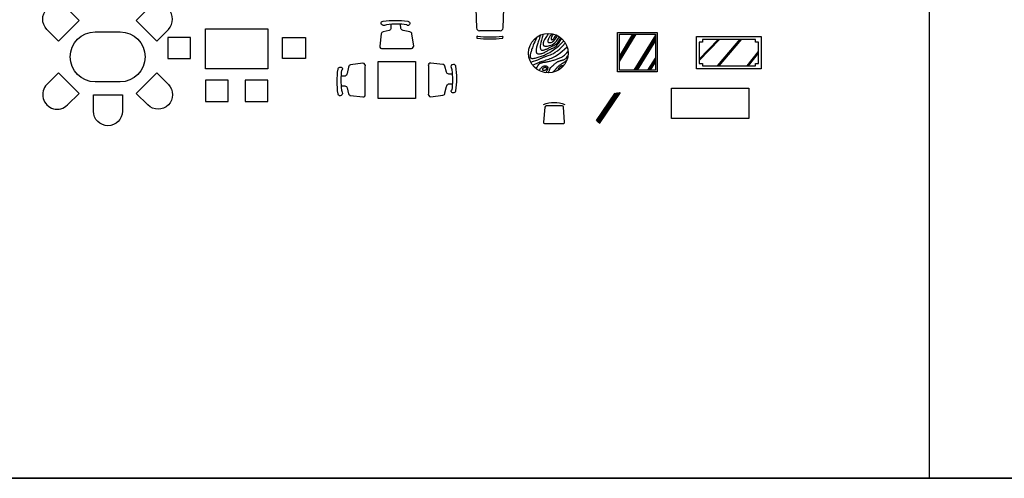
# Model space of a CAD drawing. Header units: inches. Extents: x 100794 to 106273, y 288 to 2276.
# Tile 98 of 149: x 103684 to 104392, y 288 to 617. Entities that reach past the tile are written whole.
import ezdxf

# ---------------------------------------------------------------- set-up
doc = ezdxf.new("R2010")
doc.units = ezdxf.units.IN
doc.header["$MEASUREMENT"] = 0
doc.layers.get('0').update_dxf_attribs({"linetype": 'CONTINUOUS'})
doc.layers.add('2', color=3, linetype='CONTINUOUS')
doc.layers.add('2D', color=7, linetype='CONTINUOUS')

# ---------------------------------------------------------------- blocks, each defined once
blk = doc.blocks.new('CY')
at = {"layer": '2'}
for p, q in [((0, -164), (0, 164)), ((336, 201), (46, 209)), ((380, 156), (380, -156)), ((482, 197), (470, 198)), ((46, -209), (336, -201)), ((470, -198), (482, -197))]:
    blk.add_line(p, q, dxfattribs=at)
for centre, radius, start, end in [((45, 164), 45, 88.4926, 180), ((335, 156), 45, 0, 88.4926), ((470, 189), 9, 88.4926, 185.4886), ((-1493, 0), 1963, 354.5114, 5.4886), ((482, 188), 9, 5.5748, 88.4926), ((-1448, 0), 1948, 354.4252, 5.5748), ((45, -164), 45, 180, 271.5074), ((335, -156), 45, 271.5074, 0), ((470, -189), 9, 174.5114, 271.5074), ((482, -188), 9, 271.5074, 354.4252)]:
    blk.add_arc(centre, radius, start, end, dxfattribs=at)

msp = doc.modelspace()

# ---------------------------------------------------------------- linework, layer by layer
for p, q in [((104338.16039, 2275.68468), (104338.16039, 287.5562)), ((101017.46248, 287.5562), (106272.66502, 287.5562))]:
    msp.add_line(p, q)
msp.add_lwpolyline([(101017.46248, 2275.68468), (106272.66502, 2275.68468), (106272.66502, 287.5562), (101017.46248, 287.5562)], close=True)
at = {"layer": '2D'}
for p, q in [((104115.46683, 591.00602), (104125.19046, 607.04856)), ((104115.46739, 587.42417), (104127.36203, 607.04856)), ((104115.46739, 587.936), (104127.05181, 607.04856)), ((104115.46739, 588.44782), (104126.74158, 607.04856)), ((104115.46739, 588.95964), (104126.43136, 607.04856)), ((104115.46739, 589.47147), (104126.12113, 607.04856)), ((104115.46739, 589.98329), (104125.81091, 607.04856)), ((104115.46739, 590.49512), (104125.50068, 607.04856)), ((104141.32103, 606.32299), (104125.76322, 581.18745)), ((104141.31942, 605.9027), (104126.02174, 581.18745)), ((104141.31942, 605.48503), (104126.28026, 581.18745)), ((104141.31942, 605.06736), (104126.53878, 581.18745)), ((104141.31942, 604.64969), (104126.7973, 581.18745)), ((104141.31942, 604.23202), (104127.05582, 581.18745)), ((104141.31942, 603.81435), (104127.31434, 581.18745)), ((104141.31942, 603.39668), (104127.57286, 581.18745)), ((104141.31942, 602.97901), (104127.83138, 581.18745)), ((104141.31942, 602.56134), (104128.0899, 581.18745)), ((104172.88563, 588.06503), (104187.49998, 603.28062)), ((104172.88563, 588.33418), (104187.24146, 603.28062)), ((104172.88563, 588.60334), (104186.98294, 603.28062)), ((104172.88563, 588.87249), (104186.72442, 603.28062)), ((104172.88563, 589.14165), (104186.4659, 603.28062)), ((104185.96372, 584.15413), (104202.26004, 603.30536)), ((104186.22224, 584.15413), (104202.51856, 603.30536)), ((104186.48076, 584.15413), (104202.77708, 603.30536)), ((104186.73928, 584.15413), (104203.0356, 603.30536)), ((104186.9978, 584.15413), (104203.29412, 603.30536)), ((104187.25632, 584.15413), (104203.55265, 603.30536)), ((104135.88645, 581.18745), (104141.32103, 589.86773)), ((104136.14498, 581.18745), (104141.31942, 589.45224)), ((104136.4035, 581.18745), (104141.31942, 589.03932)), ((104136.66202, 581.18745), (104141.31942, 588.6264)), ((104136.92054, 581.18745), (104141.31942, 588.21348)), ((104137.17906, 581.18745), (104141.31942, 587.80057)), ((104207.28899, 584.15413), (104215.3735, 594.58869)), ((104207.54751, 584.15413), (104215.39471, 594.28241)), ((104207.80603, 584.15413), (104215.39471, 593.94874)), ((104208.06455, 584.15413), (104215.39471, 593.61507)), ((104208.32307, 584.15413), (104215.39471, 593.2814)), ((104137.43758, 581.18745), (104141.31942, 587.38765)), ((104137.6961, 581.18745), (104141.31942, 586.97473)), ((104098.9947, 544.83132), (104112.20953, 564.38237)), ((104099.16989, 544.5168), (104112.65196, 564.46322)), ((104099.39166, 544.27118), (104113.09873, 564.55049)), ((104099.61691, 544.03073), (104113.54165, 564.63207)), ((104099.84563, 543.79539), (104113.98085, 564.70815)), ((104100.07775, 543.56511), (104114.41644, 564.77888)), ((104100.31326, 543.33982), (104114.84852, 564.84442)), ((104100.55211, 543.11948), (104115.27719, 564.90491)), ((104100.79428, 542.90406), (104115.70255, 564.96051)), ((104101.03975, 542.69351), (104116.12468, 565.01133))]:
    msp.add_line(p, q, dxfattribs=at)
for points in [[(103726.78838, 616.81286), (103712.06658, 602.0985), (103703.71037, 610.45893, -1), (103718.43217, 625.17329)], [(103767.95647, 616.81286), (103782.67826, 602.0985), (103791.03447, 610.45893, 1), (103776.31267, 625.17329)], [(103945.44922, 616.33813, -0.06689741), (103963.19417, 616.33813, -0.686761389), (103963.91551, 613.30697, -0.478407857), (103962.47283, 613.74, 0.080167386), (103948.04604, 613.74, 0.0658968), (103946.60336, 613.30697, -0.50201235), (103944.00654, 614.75038, -0.465011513)], [(103747.37242, 608.58353), (103756.34882, 608.58353, -1), (103756.34882, 572.68713), (103738.39602, 572.68713, -1), (103738.39602, 608.58686)], [(103913.05265, 564.14346, -0.06689741), (103913.05265, 581.88841, -0.686761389), (103916.0838, 582.60975, -0.478407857), (103915.65078, 581.16707, 0.080167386), (103915.65078, 566.74029, 0.0658968), (103916.0838, 565.29761, -0.50201235), (103914.6404, 562.70078, -0.465011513)], [(103997.64388, 583.94156, -0.06689741), (103997.64388, 566.19661, -0.686761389), (103994.61273, 565.47527, -0.478407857), (103995.04575, 566.91795, 0.080167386), (103995.04575, 581.34474, 0.0658968), (103994.61273, 582.78742, -0.50201235), (103996.05614, 585.38424, -0.465011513)], [(103726.78838, 564.45781), (103712.06658, 579.17216), (103703.71037, 570.81173, 1), (103718.43217, 556.09737)], [(103767.95647, 564.45781), (103782.67826, 579.17216), (103791.03447, 570.81173, -1), (103776.31267, 556.09737)], [(103737.22098, 563.33486), (103758.03548, 563.33486), (103758.03548, 551.51441, -1), (103737.22098, 551.51441)], [(104075.97303, 543.6682), (104075.19444, 554.49982, 0.393348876), (104074.26754, 555.36249), (104062.79112, 555.36249, 0.388669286), (104061.86543, 554.51486), (104060.90984, 543.68324, 0.44022772), (104061.83554, 542.67228), (104075.04613, 542.67228, 0.435390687)]]:
    msp.add_lwpolyline(points, format="xyb", close=True, dxfattribs=at)
for points in [[(103817.72305, 582.0115), (103817.72305, 610.73598), (103862.60505, 610.73598), (103862.60505, 582.0115)], [(103790.70448, 604.61844), (103790.70448, 589.44714), (103807.0773, 589.44714), (103807.0773, 604.61844)], [(103889.62361, 604.61844), (103889.62361, 589.44714), (103873.25079, 589.44714), (103873.25079, 604.61844)], [(104114.17478, 579.88275), (104114.17478, 608.31998), (104142.61202, 608.31998), (104142.61202, 579.88275)], [(104115.46739, 581.17535), (104115.46739, 607.02738), (104141.31942, 607.02738), (104141.31942, 581.17535)], [(104170.90871, 582.0863), (104170.90871, 605.35313), (104217.44236, 605.35313), (104217.44236, 582.0863)], [(104215.39471, 601.23047), (104213.20207, 601.23047), (104213.20207, 603.28062), (104175.14901, 603.28062), (104175.14901, 601.23047), (104172.88563, 601.23047), (104172.88563, 586.03108), (104175.14901, 586.03108), (104175.14901, 584.12232), (104213.20207, 584.12232), (104213.20207, 586.03108), (104215.39471, 586.03108)], [(103941.97343, 560.66768), (103941.97343, 587.41735), (103968.7231, 587.41735), (103968.7231, 560.66768)], [(104060.67076, 582.62301), (104060.75813, 582.73235), (104060.85356, 582.82791), (104060.9568, 582.91046), (104061.06759, 582.9808), (104061.18565, 583.0397), (104061.31075, 583.08793), (104061.4426, 583.12629), (104061.58096, 583.15554), (104061.7252, 583.1763), (104061.87321, 583.18848), (104062.02251, 583.19181), (104062.17065, 583.18605), (104062.31515, 583.17092), (104062.45353, 583.14618), (104062.58333, 583.11155), (104062.70207, 583.06678), (104062.80762, 583.01183), (104062.89927, 582.94752), (104062.9766, 582.87488), (104063.03923, 582.79497), (104063.08677, 582.70881), (104063.11884, 582.61746), (104063.13503, 582.52194), (104063.13497, 582.42331), (104063.11862, 582.3225), (104063.08745, 582.22014), (104063.04326, 582.11674), (104062.98789, 582.01281), (104062.92316, 581.90889), (104062.85088, 581.80549), (104062.77287, 581.70312), (104062.69097, 581.60232), (104062.60646, 581.5037), (104062.51857, 581.40834), (104062.426, 581.3174), (104062.32744, 581.23204), (104062.2216, 581.15345), (104062.10717, 581.08279), (104061.98286, 581.02123), (104061.84736, 580.96994), (104061.70027, 580.92983), (104061.54471, 580.90077), (104061.38474, 580.88237), (104061.22437, 580.87425), (104061.06765, 580.876), (104060.9186, 580.88725), (104060.78126, 580.9076), (104060.65966, 580.93665), (104060.55696, 580.97421), (104060.47287, 581.02073), (104060.4062, 581.07687), (104060.3558, 581.14329), (104060.32048, 581.22062), (104060.29908, 581.30953), (104060.29043, 581.41066), (104060.29336, 581.52466), (104060.30684, 581.65149), (104060.33047, 581.78832), (104060.36399, 581.93166), (104060.40713, 582.07799), (104060.45964, 582.2238), (104060.52126, 582.36558), (104060.59172, 582.49982)], [(103834.02424, 558.63876), (103834.02424, 573.81006), (103817.65142, 573.81006), (103817.65142, 558.63876)], [(103862.67668, 558.63876), (103862.67668, 573.81006), (103846.30385, 573.81006), (103846.30385, 558.63876)], [(104152.88392, 546.2439), (104152.88392, 568.21813), (104208.46579, 568.21813), (104208.46579, 546.2439)]]:
    msp.add_lwpolyline(points, close=True, dxfattribs=at)
for points in [[(103951.07567, 613.88434), (103951.07567, 611.43054, -0.333198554), (103949.77725, 609.69845), (103945.44922, 608.68807, 0.314212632), (103944.15081, 607.24466), (103943.14093, 598.43987, 0.530897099), (103945.16068, 596.70778), (103964.92538, 596.70778, 0.440051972), (103967.5222, 598.43987), (103966.22379, 607.24466, 0.357295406), (103964.63685, 608.68807), (103960.02027, 609.69845, -0.223869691), (103958.14479, 611.14186), (103958.00052, 614.31736)], [(103915.50644, 569.76991), (103917.96024, 569.76991, -0.333198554), (103919.69233, 568.4715), (103920.70271, 564.14346, 0.314212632), (103922.14612, 562.84505), (103930.95091, 561.83518, 0.530897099), (103932.683, 563.85493), (103932.683, 583.61963, 0.440051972), (103930.95091, 586.21645), (103922.14612, 584.91804, 0.357295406), (103920.70271, 583.33109), (103919.69233, 578.71452, -0.223869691), (103918.24892, 576.83904), (103915.07342, 576.69477)], [(103995.19009, 578.31511), (103992.7363, 578.31511, -0.333198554), (103991.00421, 579.61352), (103989.99382, 583.94156, 0.314212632), (103988.55041, 585.23997), (103979.74562, 586.24985, 0.530897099), (103978.01353, 584.2301), (103978.01353, 564.4654, 0.440051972), (103979.74562, 561.86857), (103988.55041, 563.16698, 0.357295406), (103989.99382, 564.75393), (103991.00421, 569.3705, -0.223869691), (103992.44762, 571.24599), (103995.62311, 571.39025)], [(104060.87057, 556.5385, -0.189386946), (104076.05945, 556.5385, -0.520537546)]]:
    msp.add_lwpolyline(points, format="xyb", dxfattribs=at)
for points in [[(104056.05314, 604.87843), (104055.20998, 603.10772), (104054.5151, 601.57142), (104053.94821, 600.24184), (104053.48904, 599.0913), (104053.11727, 598.09208), (104052.81263, 597.21651), (104052.55481, 596.43689), (104052.32353, 595.72552), (104052.10272, 595.0591), (104051.89323, 594.43181), (104051.70013, 593.84222), (104051.52849, 593.28891), (104051.38339, 592.77044), (104051.2699, 592.28538), (104051.19308, 591.83231), (104051.15803, 591.40979), (104051.16974, 591.0175), (104051.23295, 590.65953), (104051.35237, 590.34109), (104051.53265, 590.06737), (104051.7785, 589.84357), (104052.09459, 589.6749), (104052.48561, 589.56656), (104052.95623, 589.52374), (104053.50807, 589.54916), (104054.13041, 589.63555), (104054.80946, 589.77317), (104055.53144, 589.95226), (104056.28256, 590.16308), (104057.04903, 590.39587), (104057.81705, 590.64087), (104058.57285, 590.88835), (104059.30803, 591.13276), (104060.0358, 591.38535), (104060.77476, 591.66161), (104061.5435, 591.97699), (104062.36063, 592.34699), (104063.24475, 592.78706), (104064.21447, 593.31268), (104065.28837, 593.93932), (104066.47643, 594.6781), (104067.75397, 595.5227), (104069.08771, 596.46248), (104070.44434, 597.48676), (104071.79057, 598.5849), (104073.09309, 599.74621), (104074.3186, 600.96006), (104075.43381, 602.21576)], [(104058.58395, 606.40946), (104058.26124, 605.27856), (104057.94405, 604.22697), (104057.6348, 603.24663), (104057.33589, 602.32948), (104057.04973, 601.46745), (104056.77872, 600.65249), (104056.52528, 599.87653), (104056.2918, 599.13151), (104056.08082, 598.4115), (104055.8954, 597.71905), (104055.73873, 597.05885), (104055.614, 596.43557), (104055.52439, 595.85389), (104055.47308, 595.3185), (104055.46327, 594.83407), (104055.49814, 594.40529), (104055.58014, 594.03549), (104055.7087, 593.72263), (104055.88252, 593.46334), (104056.10032, 593.25424), (104056.36078, 593.09194), (104056.66261, 592.97307), (104057.0045, 592.89423), (104057.38515, 592.85207), (104057.80257, 592.84372), (104058.25199, 592.86854), (104058.72795, 592.92637), (104059.22498, 593.0171), (104059.73762, 593.14059), (104060.2604, 593.29671), (104060.78787, 593.48534), (104061.31456, 593.70634), (104061.83557, 593.95817), (104062.34825, 594.23367), (104062.85053, 594.52425), (104063.34032, 594.82133), (104063.81554, 595.11633), (104064.27411, 595.40067), (104064.71395, 595.66576), (104065.13297, 595.90303), (104065.5307, 596.10684), (104065.91301, 596.28328), (104066.28739, 596.44139), (104066.66131, 596.5902), (104067.04226, 596.73875), (104067.43771, 596.89607), (104067.85514, 597.07121), (104068.30203, 597.2732), (104068.78574, 597.51707), (104069.31309, 597.84187), (104069.89078, 598.29266), (104070.52551, 598.91448), (104071.22398, 599.75238), (104071.99288, 600.85141), (104072.83892, 602.25662), (104073.7688, 604.01306)], [(104060.64856, 607.00856), (104059.87971, 604.60914), (104059.30546, 602.62218), (104058.90186, 601.00148), (104058.645, 599.7008), (104058.51094, 598.67392), (104058.47573, 597.87464), (104058.51544, 597.25672), (104058.60615, 596.77395), (104058.72808, 596.38661), (104058.8781, 596.08098), (104059.05727, 595.84985), (104059.2666, 595.686), (104059.50716, 595.58222), (104059.77998, 595.53128), (104060.0861, 595.52599), (104060.42656, 595.55911), (104060.80118, 595.62414), (104061.20495, 595.71738), (104061.63161, 595.83584), (104062.07491, 595.97654), (104062.52863, 596.13647), (104062.9865, 596.31266), (104063.4423, 596.50211), (104063.88977, 596.70183), (104064.32523, 596.90949), (104064.75523, 597.12533), (104065.18886, 597.35027), (104065.63525, 597.58523), (104066.10349, 597.8311), (104066.60269, 598.08881), (104067.14195, 598.35926), (104067.73038, 598.64336), (104068.3728, 598.9478), (104069.05684, 599.30244), (104069.76585, 599.74288), (104070.48319, 600.30475), (104071.19221, 601.02368), (104071.87625, 601.93528), (104072.51866, 603.07519), (104073.1028, 604.47903)], [(104064.31157, 607.60765), (104063.61108, 606.39227), (104063.00333, 605.37334), (104062.48117, 604.52265), (104062.03745, 603.81197), (104061.66501, 603.21311), (104061.35671, 602.69785), (104061.10537, 602.23797), (104060.90386, 601.80527), (104060.74631, 601.37729), (104060.63208, 600.95464), (104060.56182, 600.54369), (104060.53617, 600.15081), (104060.55579, 599.78238), (104060.62133, 599.44476), (104060.73344, 599.14432), (104060.89276, 598.88744), (104061.10086, 598.67934), (104061.36295, 598.52071), (104061.68513, 598.4111), (104062.07353, 598.35005), (104062.53424, 598.3371), (104063.0734, 598.3718), (104063.6971, 598.4537), (104064.41147, 598.58234), (104065.21893, 598.76502), (104066.10718, 599.04007), (104067.0602, 599.45359), (104068.062, 600.05166), (104069.09658, 600.88037), (104070.14794, 601.98581), (104071.20008, 603.41408), (104072.237, 605.21126)], [(104066.84238, 607.34139), (104066.29119, 606.63772), (104065.8295, 606.01803), (104065.4469, 605.47271), (104065.13297, 604.99214), (104064.87733, 604.5667), (104064.66955, 604.18676), (104064.49923, 603.8427), (104064.35597, 603.52491), (104064.23142, 603.22538), (104064.12547, 602.94262), (104064.04008, 602.67677), (104063.97718, 602.42794), (104063.93874, 602.19628), (104063.92671, 601.98191), (104063.94304, 601.78497), (104063.98967, 601.60557), (104064.06847, 601.44405), (104064.18089, 601.30151), (104064.3283, 601.17926), (104064.51207, 601.07858), (104064.73356, 601.00079), (104064.99414, 600.94718), (104065.29517, 600.91906), (104065.63803, 600.91772), (104066.02587, 600.95223), (104066.46905, 601.06281), (104066.97975, 601.29742), (104067.57013, 601.70403), (104068.25233, 602.33063), (104069.03854, 603.22518), (104069.9409, 604.43567), (104070.97159, 606.01006)], [(104067.84138, 607.14169), (104067.33026, 606.25539), (104066.93673, 605.53057), (104066.64726, 604.94772), (104066.44833, 604.48735), (104066.3264, 604.12994), (104066.26795, 603.856), (104066.25945, 603.64603), (104066.28738, 603.48053), (104066.34008, 603.3432), (104066.41347, 603.23064), (104066.50532, 603.14266), (104066.61344, 603.07905), (104066.73561, 603.03962), (104066.86961, 603.02418), (104067.01324, 603.03254), (104067.16428, 603.06449), (104067.32365, 603.12426), (104067.50474, 603.23376), (104067.72407, 603.41932), (104067.99817, 603.70727), (104068.34355, 604.12393), (104068.77673, 604.69563), (104069.31424, 605.44869), (104069.97259, 606.40946)], [(104051.72413, 586.83889), (104053.74751, 587.51725), (104055.40492, 588.10955), (104056.74559, 588.62331), (104057.81874, 589.06609), (104058.67363, 589.44543), (104059.35948, 589.76886), (104059.92553, 590.04392), (104060.42101, 590.27816), (104060.88969, 590.47957), (104061.3535, 590.65797), (104061.82888, 590.82363), (104062.3323, 590.98682), (104062.8802, 591.15781), (104063.48904, 591.34687), (104064.17528, 591.56427), (104064.95537, 591.82029), (104065.84567, 592.13325), (104066.86215, 592.55373), (104068.02067, 593.14037), (104069.33711, 593.9518), (104070.82734, 595.04666), (104072.50721, 596.48359), (104074.39262, 598.32121), (104076.49941, 600.61817)], [(104053.12273, 584.64219), (104054.08808, 585.15991), (104054.99509, 585.61997), (104055.85721, 586.03024), (104056.68793, 586.39858), (104057.50069, 586.73285), (104058.30897, 587.04093), (104059.12622, 587.33067), (104059.96591, 587.60995), (104060.83834, 587.88624), (104061.74122, 588.16545), (104062.66907, 588.45312), (104063.61643, 588.75476), (104064.57784, 589.0759), (104065.54784, 589.42207), (104066.52096, 589.79879), (104067.49173, 590.21159), (104068.46104, 590.67058), (104069.45514, 591.2042), (104070.50659, 591.84546), (104071.648, 592.62741), (104072.91194, 593.58304), (104074.331, 594.7454), (104075.93776, 596.1475), (104077.76481, 597.82237)], [(104055.65354, 582.2458), (104056.21691, 583.39887), (104056.71394, 584.28743), (104057.15322, 584.94964), (104057.54332, 585.42366), (104057.89285, 585.74764), (104058.21037, 585.95974), (104058.50447, 586.09813), (104058.78375, 586.20096), (104059.05529, 586.29963), (104059.3202, 586.39849), (104059.57808, 586.49515), (104059.82854, 586.58718), (104060.07121, 586.6722), (104060.30567, 586.74779), (104060.53155, 586.81155), (104060.74846, 586.86108), (104060.95763, 586.89521), (104061.16679, 586.91776), (104061.38532, 586.93382), (104061.62259, 586.94845), (104061.88795, 586.96671), (104062.19077, 586.99369), (104062.54042, 587.03445), (104062.94627, 587.09406), (104063.41448, 587.17636), (104063.93851, 587.28024), (104064.50858, 587.40336), (104065.11494, 587.54338), (104065.74783, 587.69797), (104066.39751, 587.86478), (104067.05421, 588.04146), (104067.70818, 588.22569), (104068.35165, 588.41571), (104068.98477, 588.61209), (104069.6097, 588.81601), (104070.22858, 589.02865), (104070.84356, 589.25117), (104071.45679, 589.48474), (104072.0704, 589.73052), (104072.68655, 589.98971), (104073.30829, 590.26724), (104073.94233, 590.58326), (104074.59626, 590.96168), (104075.27771, 591.42643), (104075.99428, 592.00144), (104076.75358, 592.71061), (104077.56323, 593.57789), (104078.43082, 594.62718)], [(104064.04517, 579.2503), (104064.40302, 579.75149), (104064.68516, 580.20815), (104064.9033, 580.62255), (104065.06915, 580.99698), (104065.19441, 581.3337), (104065.2908, 581.635), (104065.37002, 581.90314), (104065.44377, 582.1404), (104065.5218, 582.34921), (104065.60594, 582.5326), (104065.69606, 582.69377), (104065.79204, 582.83588), (104065.89374, 582.96213), (104066.00103, 583.07571), (104066.11379, 583.1798), (104066.23188, 583.27758), (104066.35552, 583.37244), (104066.48631, 583.46861), (104066.62621, 583.5705), (104066.77717, 583.68252), (104066.94113, 583.80911), (104067.12005, 583.95468), (104067.31589, 584.12366), (104067.53058, 584.32045), (104067.76544, 584.54759), (104068.01916, 584.79994), (104068.28979, 585.0705), (104068.57537, 585.35224), (104068.87397, 585.63813), (104069.18362, 585.92117), (104069.50238, 586.19433), (104069.82829, 586.45058), (104070.15951, 586.68437), (104070.49464, 586.89592), (104070.83237, 587.08693), (104071.17139, 587.25909), (104071.51042, 587.41409), (104071.84815, 587.55361), (104072.18327, 587.67936), (104072.5145, 587.79301), (104072.84095, 587.89641), (104073.1635, 587.99202), (104073.48345, 588.08242), (104073.8021, 588.17022), (104074.12075, 588.25802), (104074.4407, 588.34842), (104074.76325, 588.44403), (104075.08971, 588.54743), (104075.42221, 588.66409), (104075.76629, 588.81092), (104076.12832, 589.00768), (104076.51467, 589.27411), (104076.93173, 589.63), (104077.38585, 590.0951), (104077.88342, 590.68917), (104078.43082, 591.43198)], [(104067.70818, 579.58313), (104067.89321, 579.83269), (104068.09573, 580.08186), (104068.31139, 580.33025), (104068.53583, 580.57747), (104068.76469, 580.82313), (104068.99362, 581.06684), (104069.21825, 581.30821), (104069.43424, 581.54685), (104069.63819, 581.78228), (104069.83063, 582.01368), (104070.01305, 582.24014), (104070.18696, 582.46075), (104070.35384, 582.6746), (104070.51519, 582.88078), (104070.67251, 583.07838), (104070.82729, 583.26648), (104070.98237, 583.44546), (104071.1459, 583.62072), (104071.32738, 583.79898), (104071.53631, 583.98693), (104071.78218, 584.19125), (104072.07449, 584.41866), (104072.42273, 584.67583), (104072.8364, 584.96948), (104073.32107, 585.30369), (104073.86662, 585.67215), (104074.459, 586.06597), (104075.08416, 586.47624), (104075.72804, 586.89405), (104076.37662, 587.31049), (104077.01582, 587.71666), (104077.63161, 588.10365)], [(104057.71815, 580.8479), (104057.99301, 581.24495), (104058.26864, 581.63413), (104058.54584, 582.0107), (104058.82538, 582.36991), (104059.10804, 582.70703), (104059.3946, 583.01729), (104059.68585, 583.29596), (104059.98256, 583.5383), (104060.28486, 583.7408), (104060.59028, 583.90502), (104060.89571, 584.03374), (104061.19801, 584.12977), (104061.49407, 584.19589), (104061.78076, 584.2349), (104062.05497, 584.24961), (104062.31356, 584.24279), (104062.55388, 584.21707), (104062.77508, 584.17432), (104062.97677, 584.11622), (104063.15856, 584.04448), (104063.32005, 583.96077), (104063.46086, 583.8668), (104063.58059, 583.76424), (104063.67887, 583.65479), (104063.75565, 583.53934), (104063.81233, 583.41556), (104063.85067, 583.28035), (104063.87243, 583.13058), (104063.87935, 582.96312), (104063.87321, 582.77486), (104063.85574, 582.56268), (104063.82872, 582.32346), (104063.79161, 582.05457), (104063.7348, 581.75539), (104063.64638, 581.42578), (104063.51445, 581.06563), (104063.3271, 580.67479), (104063.07244, 580.25313), (104062.73856, 579.80054), (104062.31356, 579.31687)], [(104071.23799, 580.91446), (104071.37626, 581.41264), (104071.53865, 581.8607), (104071.7212, 582.26156), (104071.91995, 582.61815), (104072.13093, 582.9334), (104072.35017, 583.21023), (104072.57369, 583.45157), (104072.79755, 583.66034), (104073.01838, 583.83943), (104073.23531, 583.99161), (104073.44807, 584.11961), (104073.65641, 584.22615), (104073.86007, 584.31397), (104074.05879, 584.38581), (104074.2523, 584.44438), (104074.44035, 584.49242), (104074.62252, 584.53243), (104074.79772, 584.566), (104074.96473, 584.59451), (104075.12231, 584.61931), (104075.26923, 584.64177), (104075.40424, 584.66325), (104075.52611, 584.68513), (104075.63361, 584.70876)]]:
    msp.add_lwpolyline(points, dxfattribs=at)
msp.add_circle((104064.3177, 593.39569), 14.21862, dxfattribs=at)

# ---------------------------------------------------------------- block references
at = {"layer": '2', "xscale": 0.04787413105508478, "yscale": 0.04787413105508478, "zscale": 0.04787413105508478, "rotation": 270}
msp.add_blockref('CY', (104022.25906, 627.6002), dxfattribs=at)

doc.saveas('drawing.dxf')
